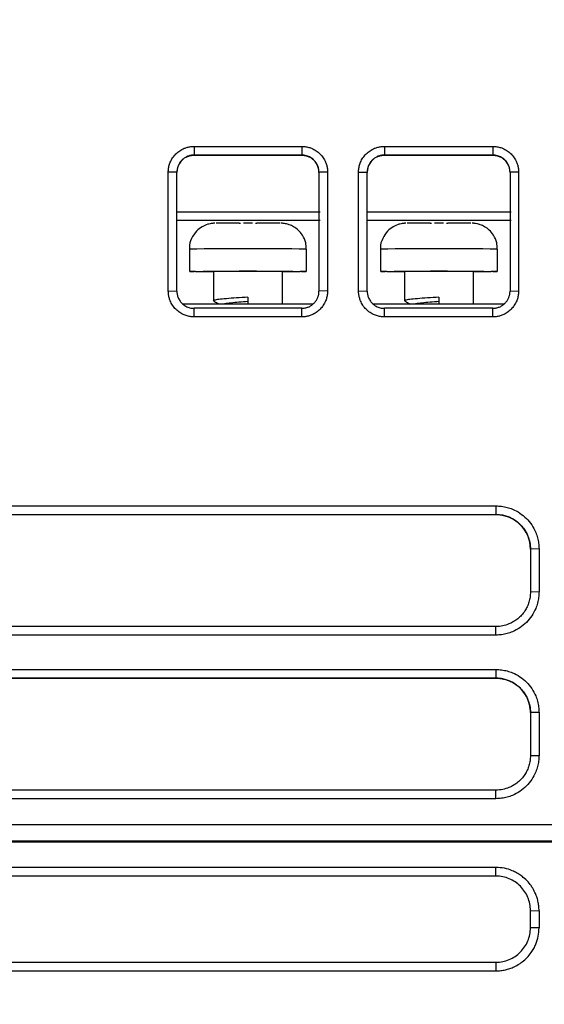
# Model space of a CAD drawing. Header units: millimetres. Extents: x -508 to 796, y -404 to 760.
# Tile 21 of 116: x 224 to 255, y -257 to -199. Entities that reach past the tile are written whole.
import ezdxf

# ---------------------------------------------------------------- set-up
doc = ezdxf.new("R2010")
doc.units = ezdxf.units.MM
doc.styles.add('SLDTEXTSTYLE0', font='TXT', dxfattribs={"width": 0.75})
doc.dimstyles.new('SLDDIMSTYLE0', dxfattribs={"dimtxt": 3.5, "dimasz": 3.302, "dimexe": 0, "dimexo": 0.0625, "dimgap": 0.875, "dimtad": 1, "dimrnd": 1e-09, "dimzin": 12, "dimdsep": 46, "dimtxsty": 'SLDTEXTSTYLE0', "dimsah": 1, "dimcen": 0.09, "dimadec": 0, "dimazin": 3, "dimtfac": 1, "dimtofl": 0, "dimtmove": 0, "dimatfit": 3, "dimfxl": 1, "dimfrac": 2, "dimtolj": 1, "dimtzin": 12, "dimarcsym": 0})

# ---------------------------------------------------------------- blocks, each defined once
blk = doc.blocks.new('_D_2')
at = {"color": 8, "linetype": 'Continuous', "lineweight": 0}
for p, q in [((164.791, -200.444), (164.791, -376.835)), ((295.857, -200.444), (295.857, -376.835)), ((164.791, -375.835), (295.857, -375.835))]:
    blk.add_line(p, q, dxfattribs=at)
at = {"color": 8, "linetype": 'Continuous', "lineweight": 18}
for points in [[(164.791, -375.835), (168.093, -376.343), (168.093, -375.327)], [(295.857, -375.835), (292.555, -375.327), (292.555, -376.343)]]:
    blk.add_solid(points, dxfattribs=at)
at = {"color": 8, "linetype": 'Continuous', "lineweight": 18, "insert": (228.883, -371.324), "char_height": 3.5, "attachment_point": 1, "style": 'SLDTEXTSTYLE0'}
blk.add_mtext('131.07', dxfattribs=at)

msp = doc.modelspace()

# ---------------------------------------------------------------- linework, layer by layer
at = {"color": 7, "linetype": 'Continuous', "lineweight": 25}
for p, q in [((234.289, -206.8), (240.542, -206.8)), ((234.289, -206.8), (234.289, -207.302)), ((240.542, -206.8), (240.542, -207.302)), ((245.342, -206.8), (251.639, -206.8)), ((245.342, -206.8), (245.342, -207.302)), ((251.639, -206.8), (251.639, -207.302)), ((234.289, -207.302), (240.542, -207.302)), ((234.289, -207.302), (234.289, -207.312)), ((240.542, -207.312), (234.289, -207.312)), ((240.542, -207.312), (240.542, -207.302)), ((245.342, -207.302), (251.639, -207.302)), ((245.342, -207.302), (245.342, -207.312)), ((251.639, -207.312), (245.342, -207.312)), ((251.639, -207.312), (251.639, -207.302)), ((232.789, -215.19), (232.789, -208.291)), ((233.289, -208.301), (232.789, -208.291)), ((233.289, -215.201), (233.289, -208.301)), ((242.042, -208.291), (241.542, -208.301)), ((241.542, -208.301), (241.542, -215.201)), ((242.042, -208.291), (242.042, -215.19)), ((243.842, -215.19), (243.842, -208.291)), ((243.842, -208.291), (244.342, -208.301)), ((244.342, -215.201), (244.342, -208.301)), ((253.139, -208.291), (252.639, -208.301)), ((252.639, -208.301), (252.639, -215.201)), ((253.139, -208.291), (253.139, -215.19)), ((233.289, -210.596), (241.614, -210.596)), ((244.342, -210.596), (252.714, -210.596)), ((233.289, -211.093), (241.614, -211.093)), ((237.414, -211.255), (237.153, -211.255)), ((237.675, -211.255), (237.414, -211.255)), ((244.342, -211.093), (252.714, -211.093)), ((248.514, -211.255), (248.253, -211.255)), ((248.775, -211.255), (248.514, -211.255)), ((234.014, -212.761), (234.014, -214.061)), ((240.814, -214.061), (240.814, -212.761)), ((245.114, -212.761), (245.114, -214.061)), ((251.914, -214.061), (251.914, -212.761)), ((234.375, -214.066), (235.414, -214.066)), ((235.414, -214.061), (235.414, -215.761)), ((239.414, -215.955), (239.414, -214.061)), ((239.414, -214.066), (240.453, -214.066)), ((245.475, -214.066), (246.514, -214.066)), ((246.514, -214.061), (246.514, -215.761)), ((250.514, -215.955), (250.514, -214.061)), ((250.514, -214.066), (251.553, -214.066)), ((232.789, -215.19), (233.289, -215.201)), ((242.042, -215.19), (241.542, -215.201)), ((243.842, -215.19), (244.342, -215.201)), ((252.639, -215.201), (253.139, -215.19)), ((241.193, -215.955), (233.639, -215.955)), ((237.414, -215.555), (237.414, -215.955)), ((252.29, -215.955), (244.692, -215.955)), ((248.514, -215.555), (248.514, -215.955)), ((240.542, -216.201), (234.289, -216.201)), ((234.289, -216.699), (234.289, -216.201)), ((240.542, -216.699), (240.542, -216.201)), ((251.639, -216.201), (245.342, -216.201)), ((245.342, -216.699), (245.342, -216.201)), ((251.639, -216.699), (251.639, -216.201)), ((240.542, -216.699), (234.289, -216.699)), ((251.639, -216.699), (245.342, -216.699)), ((208.824, -227.674), (251.824, -227.674)), ((251.824, -227.674), (251.824, -228.176)), ((208.824, -228.176), (251.824, -228.176)), ((208.824, -228.178), (251.824, -228.178)), ((251.824, -228.178), (251.824, -228.176)), ((254.324, -230.165), (253.824, -230.176)), ((253.824, -230.176), (253.824, -232.674)), ((254.324, -230.165), (254.324, -232.664)), ((254.324, -232.664), (253.824, -232.674)), ((251.824, -234.674), (208.824, -234.674)), ((251.824, -235.173), (251.824, -234.674)), ((251.824, -235.173), (208.824, -235.173)), ((208.824, -237.172), (251.824, -237.172)), ((251.824, -237.172), (251.824, -237.674)), ((208.824, -237.674), (251.824, -237.674)), ((251.824, -237.676), (208.824, -237.676)), ((251.824, -237.676), (251.824, -237.674)), ((254.324, -239.663), (253.824, -239.673)), ((253.824, -239.673), (253.824, -242.172)), ((254.324, -239.663), (254.324, -242.162)), ((253.824, -242.172), (254.324, -242.162)), ((251.824, -244.172), (208.824, -244.172)), ((251.824, -244.67), (251.824, -244.172)), ((251.824, -244.67), (208.824, -244.67)), ((169.481, -246.172), (291.167, -246.172)), ((170.921, -246.174), (289.727, -246.174)), ((170.971, -247.124), (289.677, -247.125)), ((170.974, -247.178), (289.674, -247.178)), ((251.824, -248.666), (208.824, -248.666)), ((251.824, -249.166), (208.824, -249.166)), ((251.824, -249.166), (251.824, -248.666)), ((253.824, -251.166), (254.324, -251.174)), ((253.824, -252.165), (253.824, -251.166)), ((254.324, -251.174), (254.324, -252.174)), ((254.324, -252.174), (253.824, -252.165)), ((208.824, -254.165), (251.824, -254.165)), ((251.824, -254.165), (251.824, -254.665)), ((208.824, -254.665), (251.824, -254.665))]:
    msp.add_line(p, q, dxfattribs=at)
at = {"color": 7, "linetype": 'Continuous', "lineweight": 25, "flags": 128}
for points in [[(234.375, -214.066), (234.066, -214.063), (234.037, -214.06), (234.293, -214.057), (234.81, -214.054), (235.546, -214.052), (236.439, -214.051), (237.414, -214.05), (238.389, -214.051), (239.282, -214.052), (240.018, -214.054), (240.536, -214.057), (240.791, -214.06), (240.763, -214.063), (240.453, -214.066)], [(245.475, -214.066), (245.166, -214.063), (245.137, -214.06), (245.393, -214.057), (245.91, -214.054), (246.646, -214.052), (247.539, -214.051), (248.514, -214.05), (249.489, -214.051), (250.382, -214.052), (251.118, -214.054), (251.636, -214.057), (251.891, -214.06), (251.863, -214.063), (251.553, -214.066)]]:
    msp.add_lwpolyline(points, dxfattribs=at)
at = {"color": 7, "linetype": 'Continuous', "lineweight": 25}
for centre, radius, start, end in [((236.828, -392.05), 180.794, 89.97751, 90.3939), ((238, -392.05), 180.794, 89.6061, 90.02249), ((247.928, -392.05), 180.794, 89.97751, 90.3939), ((249.1, -392.05), 180.794, 89.6061, 90.02249), ((237.414, -436.833), 222.78, 89.48562, 90.51438), ((248.514, -436.833), 222.78, 89.48562, 90.51438)]:
    msp.add_arc(centre, radius, start, end, dxfattribs=at)
at = {"color": 250, "linetype": 'Continuous', "lineweight": 25}
for centre in [(237.414, -623.359), (248.514, -623.359)]:
    msp.add_arc(centre, 410.612, 89.52557, 90.47443, dxfattribs=at)
at = {"color": 7, "linetype": 'Continuous', "lineweight": 25}
for centre, major_axis, start_param, end_param in [((234.289, -208.31), (1, 0), 2.039212, 3.141593), ((240.542, -208.31), (1, 0), 0, 1.104122), ((245.342, -208.31), (1, 0), 2.039212, 3.141593), ((251.639, -208.31), (1, 0), 0, 1.104122), ((251.824, -230.178), (2, 0), 0, 1.570796)]:
    msp.add_ellipse(centre, major_axis=major_axis, ratio=0.999936, start_param=start_param, end_param=end_param, dxfattribs=at)
for points, knots in [([(232.789, -208.291), (232.79, -208.251), (232.792, -208.173), (232.806, -208.057), (232.829, -207.942), (232.861, -207.829), (232.923, -207.664), (233.035, -207.456), (233.223, -207.229), (233.451, -207.042), (233.684, -206.919), (233.9, -206.846), (234.093, -206.807), (234.224, -206.802), (234.289, -206.8)], [0, 0, 0, 0, 0.0502557, 0.100077, 0.14978, 0.1996831, 0.250101, 0.3747805, 0.4998701, 0.6246112, 0.7496476, 0.8331583, 0.9161305, 1, 1, 1, 1]), ([(240.542, -206.8), (240.582, -206.801), (240.66, -206.803), (240.777, -206.817), (240.891, -206.839), (241.004, -206.871), (241.17, -206.931), (241.379, -207.041), (241.607, -207.228), (241.796, -207.455), (241.921, -207.686), (241.995, -207.902), (242.035, -208.095), (242.04, -208.225), (242.042, -208.291)], [0, 0, 0, 0, 0.050331, 0.1002, 0.149914, 0.19978, 0.250104, 0.374897, 0.499881, 0.624692, 0.749652, 0.833311, 0.916265, 1, 1, 1, 1]), ([(243.842, -208.291), (243.843, -208.251), (243.845, -208.173), (243.859, -208.057), (243.882, -207.942), (243.914, -207.829), (243.976, -207.664), (244.088, -207.456), (244.276, -207.229), (244.504, -207.042), (244.737, -206.919), (244.953, -206.846), (245.146, -206.807), (245.277, -206.802), (245.342, -206.8)], [0, 0, 0, 0, 0.050258, 0.100081, 0.149784, 0.199686, 0.250101, 0.374777, 0.49987, 0.624611, 0.749648, 0.83316, 0.916132, 1, 1, 1, 1]), ([(251.639, -206.8), (251.679, -206.801), (251.757, -206.803), (251.874, -206.817), (251.988, -206.839), (252.101, -206.871), (252.267, -206.931), (252.476, -207.041), (252.704, -207.228), (252.893, -207.455), (253.018, -207.686), (253.092, -207.902), (253.132, -208.095), (253.137, -208.225), (253.139, -208.291)], [0, 0, 0, 0, 0.050332, 0.100202, 0.149916, 0.199781, 0.250104, 0.374896, 0.499881, 0.624695, 0.749652, 0.833308, 0.916262, 1, 1, 1, 1]), ([(234.289, -207.302), (234.256, -207.302), (234.19, -207.304), (234.093, -207.319), (233.999, -207.343), (233.909, -207.375), (233.824, -207.415), (233.744, -207.461), (233.67, -207.514), (233.603, -207.573), (233.541, -207.636), (233.487, -207.703), (233.439, -207.773), (233.398, -207.846), (233.363, -207.921), (233.336, -207.997), (233.314, -208.074), (233.3, -208.15), (233.291, -208.226), (233.29, -208.277), (233.289, -208.301)], [0, 0, 0, 0, 0.063377, 0.125833, 0.187369, 0.247985, 0.30768, 0.366454, 0.424309, 0.481243, 0.537258, 0.592352, 0.646526, 0.699781, 0.752116, 0.803531, 0.854027, 0.903604, 0.952262, 1, 1, 1, 1]), ([(233.838, -207.418), (233.846, -207.414), (233.865, -207.405), (233.911, -207.384), (233.977, -207.36), (234.051, -207.339), (234.117, -207.326), (234.17, -207.318), (234.22, -207.314), (234.259, -207.312), (234.281, -207.312), (234.289, -207.312)], [0, 0, 0, 0, 0.081132, 0.179661, 0.399675, 0.599745, 0.692377, 0.794918, 0.892023, 0.960138, 1, 1, 1, 1]), ([(241.542, -208.301), (241.541, -208.267), (241.539, -208.197), (241.522, -208.092), (241.493, -207.986), (241.452, -207.882), (241.398, -207.78), (241.331, -207.683), (241.25, -207.592), (241.158, -207.51), (241.053, -207.439), (240.937, -207.38), (240.812, -207.336), (240.679, -207.307), (240.588, -207.303), (240.542, -207.302)], [0, 0, 0, 0, 0.065943, 0.133715, 0.203317, 0.274748, 0.34801, 0.423101, 0.500023, 0.578775, 0.659359, 0.741773, 0.826017, 0.912093, 1, 1, 1, 1]), ([(240.542, -207.312), (240.549, -207.312), (240.567, -207.312), (240.597, -207.313), (240.637, -207.316), (240.683, -207.321), (240.73, -207.329), (240.778, -207.339), (240.824, -207.351), (240.873, -207.367), (240.918, -207.383), (240.958, -207.401), (240.981, -207.412), (240.992, -207.417)], [0, 0, 0, 0, 0.034364, 0.086073, 0.155884, 0.244087, 0.340197, 0.422842, 0.535009, 0.65419, 0.780812, 0.889935, 1, 1, 1, 1]), ([(245.342, -207.302), (245.309, -207.302), (245.243, -207.304), (245.146, -207.319), (245.052, -207.343), (244.962, -207.375), (244.877, -207.415), (244.797, -207.461), (244.723, -207.514), (244.656, -207.573), (244.594, -207.636), (244.539, -207.703), (244.492, -207.774), (244.45, -207.846), (244.416, -207.921), (244.389, -207.997), (244.367, -208.074), (244.353, -208.15), (244.344, -208.226), (244.343, -208.277), (244.342, -208.301)], [0, 0, 0, 0, 0.06339, 0.125858, 0.187404, 0.248028, 0.307731, 0.366511, 0.424369, 0.481306, 0.537321, 0.592415, 0.646587, 0.699838, 0.752167, 0.803575, 0.854063, 0.903629, 0.952275, 1, 1, 1, 1]), ([(244.891, -207.418), (244.899, -207.414), (244.918, -207.405), (244.964, -207.384), (245.03, -207.36), (245.104, -207.339), (245.17, -207.326), (245.223, -207.318), (245.273, -207.314), (245.312, -207.312), (245.334, -207.312), (245.342, -207.312)], [0, 0, 0, 0, 0.081132, 0.179661, 0.399675, 0.599745, 0.692377, 0.794918, 0.892023, 0.960138, 1, 1, 1, 1]), ([(252.639, -208.301), (252.638, -208.267), (252.636, -208.197), (252.619, -208.092), (252.59, -207.986), (252.549, -207.882), (252.495, -207.78), (252.428, -207.683), (252.347, -207.592), (252.255, -207.51), (252.15, -207.439), (252.034, -207.38), (251.909, -207.336), (251.776, -207.307), (251.685, -207.303), (251.639, -207.302)], [0, 0, 0, 0, 0.065943, 0.133715, 0.203317, 0.274748, 0.34801, 0.423101, 0.500023, 0.578775, 0.659359, 0.741773, 0.826017, 0.912093, 1, 1, 1, 1]), ([(251.639, -207.312), (251.646, -207.312), (251.664, -207.312), (251.694, -207.313), (251.734, -207.316), (251.78, -207.321), (251.827, -207.329), (251.875, -207.339), (251.921, -207.351), (251.97, -207.367), (252.015, -207.383), (252.055, -207.401), (252.078, -207.412), (252.089, -207.417)], [0, 0, 0, 0, 0.034364, 0.086073, 0.155884, 0.244087, 0.340197, 0.422842, 0.535009, 0.65419, 0.780812, 0.889935, 1, 1, 1, 1]), ([(235.491, -211.261), (235.481, -211.261), (235.467, -211.262), (235.411, -211.265), (235.286, -211.275), (235.052, -211.322), (234.731, -211.463), (234.387, -211.732), (234.123, -212.146), (233.99, -212.528), (234.025, -212.737), (234.03, -212.768)], [0, 0, 0, 0, 0.054515, 0.07653, 0.106633, 0.217907, 0.361615, 0.533795, 0.742019, 0.960896, 1, 1, 1, 1]), ([(240.792, -212.759), (240.792, -212.637), (240.792, -212.354), (240.611, -211.971), (240.356, -211.661), (240.085, -211.463), (239.835, -211.348), (239.629, -211.291), (239.486, -211.27), (239.41, -211.264), (239.377, -211.262), (239.352, -211.261), (239.34, -211.261), (239.333, -211.261)], [0, 0, 0, 0, 0.148036, 0.343564, 0.503445, 0.63865, 0.750956, 0.839473, 0.901144, 0.926948, 0.945127, 0.967537, 1, 1, 1, 1]), ([(246.591, -211.261), (246.581, -211.261), (246.567, -211.262), (246.511, -211.265), (246.386, -211.275), (246.152, -211.322), (245.831, -211.463), (245.487, -211.732), (245.223, -212.146), (245.09, -212.528), (245.125, -212.737), (245.13, -212.768)], [0, 0, 0, 0, 0.054515, 0.07653, 0.106633, 0.217907, 0.361615, 0.533795, 0.742019, 0.960896, 1, 1, 1, 1]), ([(251.892, -212.759), (251.892, -212.637), (251.892, -212.354), (251.711, -211.971), (251.456, -211.661), (251.185, -211.463), (250.935, -211.348), (250.729, -211.291), (250.586, -211.27), (250.51, -211.264), (250.477, -211.262), (250.452, -211.261), (250.44, -211.261), (250.433, -211.261)], [0, 0, 0, 0, 0.148036, 0.343564, 0.503445, 0.63865, 0.750956, 0.839473, 0.901144, 0.926948, 0.945127, 0.967537, 1, 1, 1, 1]), ([(234.289, -216.699), (234.25, -216.698), (234.171, -216.697), (234.054, -216.682), (233.938, -216.659), (233.825, -216.627), (233.659, -216.565), (233.449, -216.452), (233.221, -216.263), (233.033, -216.033), (232.909, -215.799), (232.836, -215.582), (232.796, -215.388), (232.792, -215.256), (232.789, -215.19)], [0, 0, 0, 0, 0.050249, 0.100067, 0.149769, 0.199675, 0.250098, 0.374788, 0.499865, 0.624601, 0.74964, 0.833189, 0.916164, 1, 1, 1, 1]), ([(233.289, -215.201), (233.29, -215.233), (233.292, -215.299), (233.307, -215.397), (233.332, -215.496), (233.367, -215.593), (233.414, -215.689), (233.472, -215.781), (233.541, -215.868), (233.622, -215.948), (233.712, -216.021), (233.813, -216.083), (233.922, -216.134), (234.039, -216.172), (234.162, -216.196), (234.247, -216.199), (234.289, -216.201)], [0, 0, 0, 0, 0.06168, 0.12486, 0.189538, 0.255716, 0.323393, 0.39257, 0.463248, 0.535425, 0.609103, 0.684281, 0.760959, 0.839139, 0.918819, 1, 1, 1, 1]), ([(242.042, -215.19), (242.041, -215.23), (242.04, -215.309), (242.025, -215.426), (242.003, -215.542), (241.971, -215.655), (241.91, -215.822), (241.799, -216.032), (241.612, -216.262), (241.384, -216.452), (241.151, -216.577), (240.933, -216.652), (240.739, -216.692), (240.608, -216.697), (240.542, -216.699)], [0, 0, 0, 0, 0.050313, 0.100174, 0.149888, 0.199762, 0.250102, 0.374919, 0.499875, 0.624687, 0.749644, 0.833306, 0.916263, 1, 1, 1, 1]), ([(240.542, -216.201), (240.575, -216.2), (240.641, -216.198), (240.738, -216.183), (240.832, -216.16), (240.921, -216.128), (241.006, -216.088), (241.086, -216.042), (241.16, -215.989), (241.228, -215.931), (241.289, -215.867), (241.344, -215.8), (241.392, -215.73), (241.433, -215.657), (241.468, -215.582), (241.496, -215.506), (241.517, -215.43), (241.532, -215.353), (241.541, -215.277), (241.542, -215.226), (241.542, -215.201)], [0, 0, 0, 0, 0.063226, 0.12555, 0.186971, 0.247489, 0.307104, 0.365817, 0.423627, 0.480535, 0.53654, 0.591643, 0.645844, 0.699143, 0.75154, 0.803035, 0.853629, 0.90332, 0.952111, 1, 1, 1, 1]), ([(245.342, -216.699), (245.303, -216.698), (245.224, -216.697), (245.107, -216.682), (244.991, -216.659), (244.878, -216.627), (244.712, -216.565), (244.502, -216.452), (244.274, -216.263), (244.086, -216.033), (243.962, -215.799), (243.889, -215.582), (243.849, -215.388), (243.845, -215.256), (243.842, -215.19)], [0, 0, 0, 0, 0.050246, 0.100063, 0.149765, 0.199672, 0.250099, 0.37479, 0.499865, 0.624597, 0.749639, 0.833193, 0.916169, 1, 1, 1, 1]), ([(244.342, -215.201), (244.343, -215.233), (244.345, -215.299), (244.36, -215.397), (244.385, -215.496), (244.42, -215.593), (244.467, -215.689), (244.525, -215.781), (244.594, -215.868), (244.675, -215.948), (244.765, -216.021), (244.866, -216.083), (244.975, -216.134), (245.092, -216.172), (245.215, -216.196), (245.3, -216.199), (245.342, -216.201)], [0, 0, 0, 0, 0.0616804, 0.1248597, 0.1895381, 0.2557158, 0.3233932, 0.3925704, 0.4632476, 0.5354249, 0.6091026, 0.6842808, 0.7609595, 0.8391389, 0.918819, 1, 1, 1, 1]), ([(253.139, -215.19), (253.138, -215.23), (253.137, -215.309), (253.122, -215.426), (253.1, -215.542), (253.068, -215.655), (253.007, -215.822), (252.896, -216.032), (252.709, -216.262), (252.481, -216.452), (252.248, -216.577), (252.03, -216.652), (251.836, -216.692), (251.705, -216.697), (251.639, -216.699)], [0, 0, 0, 0, 0.0503169, 0.1001798, 0.1498935, 0.1997661, 0.2501022, 0.3749145, 0.4998753, 0.6246866, 0.7496437, 0.8333075, 0.9162648, 1, 1, 1, 1]), ([(251.639, -216.201), (251.672, -216.2), (251.738, -216.198), (251.835, -216.183), (251.929, -216.16), (252.018, -216.128), (252.103, -216.088), (252.183, -216.042), (252.257, -215.989), (252.325, -215.931), (252.386, -215.867), (252.441, -215.8), (252.489, -215.73), (252.53, -215.657), (252.565, -215.582), (252.593, -215.506), (252.614, -215.43), (252.629, -215.353), (252.638, -215.277), (252.639, -215.226), (252.639, -215.201)], [0, 0, 0, 0, 0.063227, 0.125552, 0.186973, 0.247492, 0.307108, 0.365821, 0.423631, 0.480539, 0.536545, 0.591648, 0.645849, 0.699147, 0.751544, 0.803038, 0.853631, 0.903322, 0.952112, 1, 1, 1, 1]), ([(237.414, -215.555), (237.19, -215.569), (236.738, -215.598), (236.142, -215.643), (235.681, -215.685), (235.445, -215.732), (235.37, -215.76), (235.428, -215.775), (235.43, -215.776)], [0, 0, 0, 0, 0.2002, 0.402283, 0.600807, 0.803549, 0.993269, 1, 1, 1, 1]), ([(235.426, -215.776), (235.499, -215.818), (235.602, -215.878), (235.704, -215.937), (235.734, -215.955)], [0, 0, 0, 0, 0.709328, 1, 1, 1, 1]), ([(237.414, -215.806), (237.238, -215.82), (236.883, -215.849), (236.423, -215.894), (236.115, -215.928), (236.032, -215.949), (236.009, -215.955)], [0, 0, 0, 0, 0.294737, 0.592261, 0.884517, 1, 1, 1, 1]), ([(248.514, -215.555), (248.29, -215.569), (247.838, -215.598), (247.242, -215.643), (246.781, -215.685), (246.545, -215.732), (246.47, -215.76), (246.528, -215.775), (246.53, -215.776)], [0, 0, 0, 0, 0.2002, 0.402283, 0.600807, 0.803549, 0.993269, 1, 1, 1, 1]), ([(246.526, -215.776), (246.599, -215.818), (246.702, -215.878), (246.804, -215.937), (246.834, -215.955)], [0, 0, 0, 0, 0.709328, 1, 1, 1, 1]), ([(248.514, -215.806), (248.338, -215.82), (247.983, -215.849), (247.523, -215.894), (247.215, -215.928), (247.132, -215.949), (247.109, -215.955)], [0, 0, 0, 0, 0.294737, 0.592261, 0.884517, 1, 1, 1, 1]), ([(251.824, -227.674), (251.879, -227.675), (251.988, -227.677), (252.151, -227.693), (252.311, -227.72), (252.47, -227.756), (252.626, -227.804), (252.881, -227.899), (253.221, -228.078), (253.601, -228.391), (253.916, -228.77), (254.122, -229.156), (254.245, -229.517), (254.312, -229.838), (254.32, -230.056), (254.324, -230.165)], [0, 0, 0, 0, 0.041995, 0.083634, 0.125095, 0.166555, 0.208197, 0.250195, 0.375063, 0.500044, 0.624921, 0.749881, 0.833507, 0.91639, 1, 1, 1, 1]), ([(251.824, -228.176), (251.874, -228.176), (252.021, -228.181), (252.215, -228.21), (252.449, -228.272), (252.674, -228.358), (252.886, -228.476), (253.088, -228.62), (253.277, -228.79), (253.453, -229.005), (253.586, -229.22), (253.704, -229.471), (253.799, -229.79), (253.824, -230.046), (253.824, -230.176)], [2, 2, 2, 2, 2.262219, 2.777915, 3.032734, 3.539375, 4.046373, 4.313401, 4.848735, 5.383759, 5.783286, 6.181291, 6.852415, 7.537427, 7.537427, 7.537427, 7.537427]), ([(254.324, -232.664), (254.323, -232.719), (254.321, -232.828), (254.305, -232.991), (254.278, -233.153), (254.241, -233.312), (254.194, -233.469), (254.098, -233.725), (253.918, -234.065), (253.605, -234.447), (253.225, -234.762), (252.836, -234.97), (252.474, -235.094), (252.152, -235.16), (251.934, -235.168), (251.824, -235.173)], [0, 0, 0, 0, 0.041995, 0.083634, 0.125094, 0.166555, 0.208197, 0.250196, 0.375069, 0.500044, 0.62492, 0.74988, 0.833505, 0.916388, 1, 1, 1, 1]), ([(253.824, -232.674), (253.824, -232.724), (253.819, -232.871), (253.79, -233.066), (253.728, -233.3), (253.641, -233.526), (253.523, -233.738), (253.379, -233.939), (253.21, -234.127), (252.996, -234.302), (252.783, -234.434), (252.532, -234.553), (252.212, -234.649), (251.954, -234.674), (251.824, -234.674)], [2, 2, 2, 2, 2.260462, 2.775589, 3.029963, 3.535487, 4.04122, 4.305596, 4.835642, 5.365382, 5.760949, 6.155071, 6.826757, 7.513124, 7.513124, 7.513124, 7.513124]), ([(251.824, -237.172), (251.879, -237.173), (251.988, -237.175), (252.151, -237.191), (252.311, -237.218), (252.47, -237.254), (252.626, -237.302), (252.881, -237.397), (253.221, -237.576), (253.601, -237.889), (253.916, -238.268), (254.122, -238.654), (254.245, -239.015), (254.312, -239.336), (254.32, -239.554), (254.324, -239.663)], [0, 0, 0, 0, 0.041996, 0.083636, 0.125096, 0.166557, 0.208198, 0.250195, 0.375068, 0.500044, 0.624917, 0.749881, 0.833506, 0.91639, 1, 1, 1, 1]), ([(251.824, -237.674), (251.874, -237.674), (252.021, -237.679), (252.215, -237.708), (252.449, -237.77), (252.674, -237.856), (252.886, -237.974), (253.088, -238.118), (253.277, -238.288), (253.453, -238.503), (253.586, -238.718), (253.704, -238.969), (253.799, -239.288), (253.824, -239.544), (253.824, -239.673)], [2, 2, 2, 2, 2.262218, 2.777911, 3.03273, 3.53937, 4.046368, 4.313397, 4.848732, 5.383757, 5.783283, 6.181286, 6.852408, 7.537417, 7.537417, 7.537417, 7.537417]), ([(253.824, -239.676), (253.823, -239.632), (253.822, -239.544), (253.808, -239.414), (253.787, -239.285), (253.758, -239.158), (253.72, -239.033), (253.643, -238.829), (253.499, -238.557), (253.248, -238.253), (252.944, -238.002), (252.634, -237.837), (252.344, -237.739), (252.086, -237.685), (251.912, -237.679), (251.824, -237.676)], [0, 0, 0, 0, 0.0420049, 0.0836481, 0.1251089, 0.1665687, 0.2082093, 0.2502098, 0.37503, 0.4998397, 0.6245967, 0.7493576, 0.8331465, 0.9162067, 1, 1, 1, 1]), ([(254.324, -242.162), (254.323, -242.217), (254.321, -242.326), (254.305, -242.489), (254.278, -242.651), (254.241, -242.81), (254.194, -242.967), (254.098, -243.222), (253.918, -243.563), (253.605, -243.945), (253.225, -244.26), (252.836, -244.468), (252.474, -244.592), (252.152, -244.658), (251.934, -244.666), (251.824, -244.67)], [0, 0, 0, 0, 0.041993, 0.083631, 0.125091, 0.166553, 0.208195, 0.250196, 0.375067, 0.500044, 0.624924, 0.74988, 0.833504, 0.916388, 1, 1, 1, 1]), ([(253.824, -242.172), (253.824, -242.222), (253.819, -242.369), (253.79, -242.564), (253.728, -242.798), (253.641, -243.024), (253.523, -243.236), (253.379, -243.437), (253.21, -243.625), (252.996, -243.8), (252.783, -243.932), (252.532, -244.051), (252.212, -244.147), (251.954, -244.172), (251.824, -244.172)], [2, 2, 2, 2, 2.260462, 2.775588, 3.029962, 3.535486, 4.041219, 4.305595, 4.83564, 5.36538, 5.760948, 6.15507, 6.826756, 7.513124, 7.513124, 7.513124, 7.513124]), ([(254.324, -251.174), (254.324, -251.081), (254.314, -250.897), (254.269, -250.625), (254.195, -250.363), (254.083, -250.083), (253.95, -249.844), (253.771, -249.591), (253.56, -249.356), (253.292, -249.135), (253.026, -248.968), (252.711, -248.818), (252.31, -248.698), (251.987, -248.666), (251.824, -248.666)], [2, 2, 2, 2, 2.39035, 2.775769, 3.156839, 3.535807, 4.041584, 4.306055, 4.836289, 5.366215, 5.761922, 6.15618, 6.828092, 7.514685, 7.514685, 7.514685, 7.514685]), ([(253.824, -251.166), (253.824, -251.034), (253.811, -250.904), (253.76, -250.648), (253.722, -250.521), (253.622, -250.279), (253.56, -250.164), (253.415, -249.947), (253.331, -249.844), (253.054, -249.567), (252.832, -249.418), (252.351, -249.219), (252.088, -249.166), (251.824, -249.166)], [0, 0, 0, 0, 0.125, 0.125, 0.25, 0.25, 0.375, 0.375, 0.5, 0.5, 0.75, 0.75, 1, 1, 1, 1]), ([(251.824, -254.165), (251.956, -254.165), (252.086, -254.152), (252.341, -254.101), (252.468, -254.063), (252.711, -253.962), (252.825, -253.901), (253.043, -253.756), (253.146, -253.672), (253.422, -253.395), (253.571, -253.172), (253.771, -252.691), (253.824, -252.429), (253.824, -252.165)], [0, 0, 0, 0, 0.125, 0.125, 0.25, 0.25, 0.375, 0.375, 0.5, 0.5, 0.75, 0.75, 1, 1, 1, 1]), ([(251.824, -254.665), (251.917, -254.665), (252.1, -254.655), (252.37, -254.61), (252.631, -254.536), (252.91, -254.425), (253.148, -254.293), (253.401, -254.114), (253.637, -253.903), (253.858, -253.635), (254.024, -253.367), (254.173, -253.054), (254.293, -252.655), (254.324, -252.335), (254.324, -252.174)], [2, 2, 2, 2, 2.392136, 2.77801, 3.159756, 3.539556, 4.046554, 4.313583, 4.848916, 5.383939, 5.783461, 6.181463, 6.852839, 7.538133, 7.538133, 7.538133, 7.538133])]:
    msp.add_open_spline(points, degree=3, knots=knots, dxfattribs=at)
for points in [[(235.565, -211.26), (235.565, -211.26), (235.565, -211.26), (235.565, -211.26)], [(235.585, -211.26), (235.579, -211.26), (235.572, -211.26), (235.565, -211.26)], [(236.899, -211.256), (236.899, -211.255), (236.899, -211.255), (236.899, -211.255)], [(236.899, -211.256), (236.925, -211.255), (236.952, -211.255), (236.978, -211.255)], [(237.85, -211.255), (237.877, -211.255), (237.903, -211.255), (237.929, -211.256)], [(237.929, -211.255), (237.929, -211.255), (237.929, -211.255), (237.929, -211.256)], [(239.263, -211.26), (239.257, -211.26), (239.25, -211.26), (239.243, -211.26)], [(239.263, -211.26), (239.263, -211.26), (239.263, -211.26), (239.263, -211.26)], [(246.665, -211.26), (246.665, -211.26), (246.665, -211.26), (246.665, -211.26)], [(246.685, -211.26), (246.679, -211.26), (246.672, -211.26), (246.665, -211.26)], [(247.999, -211.256), (247.999, -211.255), (247.999, -211.255), (247.999, -211.255)], [(247.999, -211.256), (248.025, -211.255), (248.052, -211.255), (248.078, -211.255)], [(248.95, -211.255), (248.977, -211.255), (249.003, -211.255), (249.029, -211.256)], [(249.029, -211.255), (249.029, -211.255), (249.029, -211.255), (249.029, -211.256)], [(250.363, -211.26), (250.357, -211.26), (250.35, -211.26), (250.343, -211.26)], [(250.363, -211.26), (250.363, -211.26), (250.363, -211.26), (250.363, -211.26)]]:
    msp.add_open_spline(points, degree=3, dxfattribs=at)

# ---------------------------------------------------------------- dimensions: what is measured, and where the dimension line sits
at = {"color": 8, "linetype": 'Continuous', "lineweight": 18}
dim = msp.add_linear_dim(base=(295.857, -375.835), p1=(164.791, -199.444), p2=(295.857, -199.444), dimstyle='SLDDIMSTYLE0', dxfattribs=at)
dim.commit()
dim.dimension.update_dxf_attribs({"geometry": '_D_2', "text_midpoint": (235.995, -375.835), "dimtype": 160})

doc.saveas('drawing.dxf')
